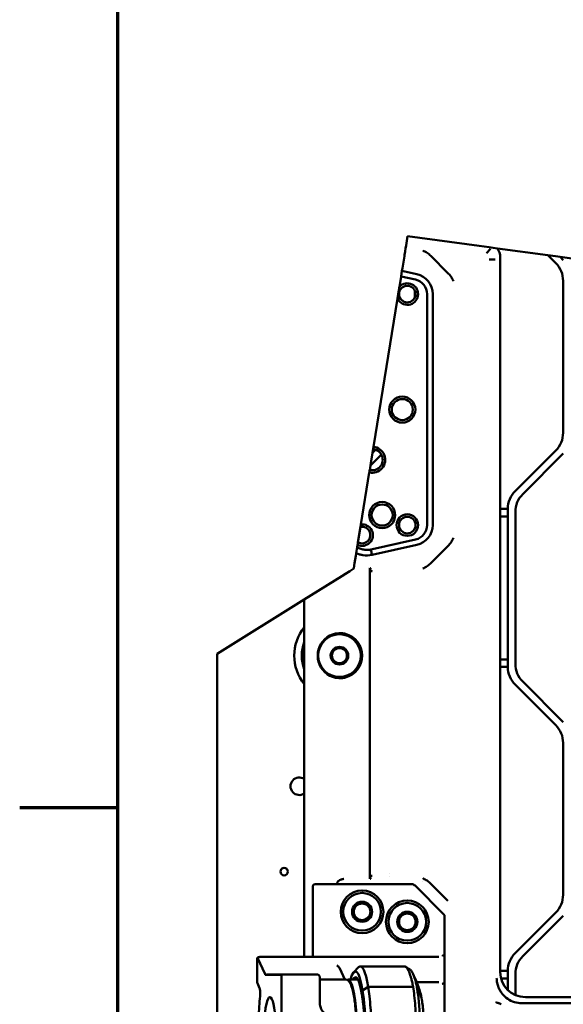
# Model space of a CAD drawing. Header units: millimetres. Extents: x 0 to 14369, y -869 to 2970.
# Tile 10 of 256: x 61 to 277, y 664 to 1056. Entities that reach past the tile are written whole.
import ezdxf

# ---------------------------------------------------------------- set-up
doc = ezdxf.new("R2010")
doc.units = ezdxf.units.MM
doc.header["$LTSCALE"] = 10
doc.layers.get('0').update_dxf_attribs({"lineweight": 25})
for name, color, linetype, lineweight in [('Bruchlinie (ISO)', 7, 'Continuous', 50), ('Rahmen (ISO)', 7, 'Continuous', 70), ('Sichtbar (ISO)', 7, 'Continuous', 50)]:
    doc.layers.add(name, color=color, linetype=linetype, lineweight=lineweight)

# ---------------------------------------------------------------- blocks, each defined once
blk = doc.blocks.new('Ränder Vorgaberahmen')
at = {"layer": 'Rahmen (ISO)'}
blk.add_line((10, 74.25), (6.1, 74.25), dxfattribs=at)
at = {"layer": 'Rahmen (ISO)', "flags": 128}
blk.add_lwpolyline([(10, 10), (10, 287), (410, 287), (410, 10), (10, 10)], dxfattribs=at)

msp = doc.modelspace()

# ---------------------------------------------------------------- linework, layer by layer
at = {"layer": 'Bruchlinie (ISO)'}
for p, q in [((214.737, 966.362), (215.347, 970.13)), ((215.347, 970.13), (243.848, 966.236)), ((214.383, 964.17), (214.543, 965.164)), ((214.737, 966.362), (214.543, 965.164)), ((247.774, 965.7), (243.848, 966.236)), ((247.774, 965.7), (249.376, 965.481)), ((251.071, 965.249), (249.376, 965.481)), ((251.071, 965.249), (271.182, 962.502)), ((251.071, 965.249), (271.182, 962.502)), ((213.276, 957.332), (214.059, 962.173)), ((272.164, 962.368), (271.182, 962.502)), ((272.164, 962.368), (271.182, 962.502)), ((272.164, 962.368), (275.113, 961.965)), ((272.164, 962.368), (275.113, 961.965)), ((276.095, 961.831), (275.113, 961.965)), ((276.095, 961.831), (275.113, 961.965)), ((276.095, 961.831), (292.287, 959.619)), ((213.116, 956.345), (213.276, 957.332)), ((212.09, 950.003), (212.752, 954.097)), ((212.752, 954.097), (213.107, 956.29)), ((213.107, 956.29), (213.116, 956.345)), ((201.772, 886.243), (211.325, 945.279)), ((200.727, 879.791), (201.383, 883.84)), ((200.727, 879.791), (201.383, 883.84)), ((201.383, 883.84), (201.612, 885.254)), ((201.383, 883.84), (201.612, 885.254)), ((200.273, 876.982), (200.564, 878.778)), ((200.273, 876.982), (200.564, 878.778)), ((200.727, 879.791), (200.564, 878.778)), ((200.727, 879.791), (200.564, 878.778)), ((196.771, 855.346), (200.113, 875.993)), ((195.614, 848.196), (196.604, 854.31)), ((195.614, 848.196), (196.604, 854.31)), ((195.293, 846.209), (195.447, 847.16)), ((194.919, 843.9), (194.905, 843.813)), ((194.919, 843.9), (195.293, 846.209)), ((193.96, 837.972), (194.283, 839.968)), ((194.283, 839.968), (194.743, 842.812)), ((190.584, 835.674), (189.17, 834.788)), ((190.584, 835.674), (192.339, 836.775)), ((193.927, 837.77), (192.339, 836.775)), ((193.96, 837.972), (193.927, 837.77)), ((174.235, 825.426), (189.17, 834.788)), ((139.635, 803.737), (174.235, 825.426))]:
    msp.add_line(p, q, dxfattribs=at)
for points, knots in [([(214.059, 962.173), (214.098, 962.413), (214.137, 962.651), (214.212, 963.119), (214.249, 963.342), (214.31, 963.721), (214.335, 963.875), (214.37, 964.094), (214.38, 964.156), (214.383, 964.17)], [-0.15350437, -0.15350437, -0.15350437, -0.15350437, -0.11692351, -0.11692351, -0.07734589, -0.07734589, -0.03860321, -0.03860321, -0.00000063, -0.00000063, -0.00000063, -0.00000063]), ([(194.743, 842.812), (194.75, 842.852), (194.76, 842.915), (194.787, 843.081), (194.797, 843.142), (194.829, 843.342), (194.848, 843.457), (194.87, 843.595), (194.883, 843.675), (194.899, 843.772), (194.903, 843.798), (194.906, 843.811)], [-0.07358566, -0.07358566, -0.07358566, -0.07358566, -0.064326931, -0.064326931, -0.056996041, -0.056996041, -0.037042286, -0.037042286, -0.016994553, -0.016994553, -0.00454838, -0.00454838, -0.00454838, -0.00454838])]:
    msp.add_open_spline(points, degree=3, knots=knots, dxfattribs=at)
for points, weights in [([(211.325, 945.279), (211.708, 947.641), (212.09, 950.003)], [1, 1.20356956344, 1]), ([(201.612, 885.254), (201.683, 885.696), (201.772, 886.243)], [1, 1.00573036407, 1]), ([(200.113, 875.993), (200.201, 876.54), (200.273, 876.982)], [1, 1.00573036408, 1]), ([(196.604, 854.31), (196.677, 854.759), (196.771, 855.346)], [1, 1.0096695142, 1]), ([(195.447, 847.16), (195.542, 847.746), (195.614, 848.196)], [1, 1.00966951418, 1])]:
    msp.add_rational_spline(points, weights, degree=2, dxfattribs=at)
at = {"layer": 'Sichtbar (ISO)'}
for p, q in [((246.703, 963.381), (248.398, 965.076)), ((222.89, 962.347), (222.89, 962.347)), ((222.89, 962.347), (222.89, 962.347)), ((224.612, 962.238), (231.402, 955.448)), ((225.817, 961.032), (225.818, 961.032)), ((225.818, 961.032), (225.817, 961.032)), ((247.756, 960.839), (250.153, 960.839)), ((252.235, 677.063), (252.235, 961.701)), ((271.182, 962.502), (274.306, 959.378)), ((274.306, 959.378), (271.182, 962.502)), ((277.306, 960.621), (276.095, 961.831)), ((277.306, 960.621), (276.095, 961.831)), ((218.528, 952.813), (212.752, 954.097)), ((213.107, 956.29), (218.993, 954.982)), ((277.235, 952.307), (277.235, 891.834)), ((277.235, 891.834), (277.235, 952.307)), ((218.235, 948.445), (218.235, 945.696)), ((218.235, 945.696), (218.235, 948.445)), ((223.121, 855.054), (223.121, 947.071)), ((225.339, 947.071), (225.339, 855.071)), ((200.564, 878.778), (204.902, 883.117)), ((204.902, 883.117), (200.564, 878.778)), ((202.306, 884.763), (201.383, 883.84)), ((201.383, 883.84), (202.306, 884.763)), ((274.306, 884.763), (258.163, 868.621)), ((258.163, 868.621), (274.306, 884.763)), ((261.163, 867.378), (277.306, 883.52)), ((277.306, 883.52), (261.163, 867.378)), ((255.235, 861.55), (252.235, 861.55)), ((252.235, 861.55), (255.235, 861.55)), ((255.235, 861.55), (255.235, 798.591)), ((255.235, 798.591), (255.235, 861.55)), ((258.235, 799.834), (258.235, 860.307)), ((258.235, 860.307), (258.235, 799.834)), ((252.235, 858.55), (255.235, 858.55)), ((255.235, 858.55), (252.235, 858.55)), ((200.174, 845.249), (218.528, 849.328)), ((218.993, 847.159), (201.205, 843.206)), ((231.402, 846.694), (224.612, 839.903)), ((200.388, 836.774), (200.394, 836.8)), ((200.388, 836.774), (200.388, 715.366)), ((200.394, 836.8), (200.394, 836.8)), ((174.235, 825.426), (174.235, 683.071)), ((139.635, 184.91), (139.635, 803.737)), ((255.235, 801.591), (252.235, 801.591)), ((252.235, 801.591), (255.235, 801.591)), ((252.235, 798.591), (255.235, 798.591)), ((255.235, 798.591), (252.235, 798.591)), ((277.306, 776.621), (261.163, 792.763)), ((261.163, 792.763), (277.306, 776.621)), ((258.163, 791.52), (274.306, 775.378)), ((274.306, 775.378), (258.163, 791.52)), ((277.235, 768.307), (277.235, 707.834)), ((277.235, 707.834), (277.235, 768.307)), ((208.235, 716.338), (208.235, 716.338)), ((208.235, 716.338), (208.235, 716.338)), ((208.235, 715.164), (208.235, 715.168)), ((208.235, 715.168), (208.235, 715.164)), ((177.598, 685.071), (177.598, 711.071)), ((216.91, 712.071), (178.598, 712.071)), ((229.769, 700.04), (218.324, 711.485)), ((221.235, 713.291), (221.235, 713.291)), ((221.235, 713.291), (221.235, 713.291)), ((224.612, 712.238), (231.402, 705.448)), ((230.062, 699.333), (230.062, 685.071)), ((274.306, 700.763), (258.163, 684.621)), ((258.163, 684.621), (274.306, 700.763)), ((261.163, 683.378), (277.306, 699.52)), ((261.163, 683.378), (277.306, 699.52)), ((158.615, 676.169), (155.668, 682.763)), ((155.922, 682.944), (155.749, 682.876)), ((156.582, 683.071), (225.351, 683.071)), ((177.598, 685.071), (177.598, 683.071)), ((227.753, 683.071), (225.351, 683.071)), ((230.062, 682.834), (230.062, 685.071)), ((230.062, 682.834), (230.062, 673.307)), ((155.482, 682.009), (155.482, 673.533)), ((188.419, 678.421), (190.363, 674.071)), ((193.931, 677.008), (195.857, 678.983)), ((214.085, 679.334), (196.547, 679.334)), ((165.064, 675.937), (158.829, 675.937)), ((159.323, 676.071), (165.552, 676.071)), ((165.176, 627.278), (165.176, 674.863)), ((165.552, 676.071), (165.553, 676.071)), ((165.553, 676.071), (179.38, 676.07)), ((180.375, 675.071), (180.375, 665.071)), ((255.235, 677.55), (252.235, 677.55)), ((252.235, 677.55), (255.235, 677.55)), ((252.554, 674.55), (255.235, 674.55)), ((255.235, 674.55), (252.554, 674.55)), ((255.235, 677.55), (255.235, 669.912)), ((255.235, 669.912), (255.235, 677.55)), ((258.235, 667.894), (258.235, 676.307)), ((258.235, 667.894), (258.235, 676.307)), ((156.485, 670.624), (155.578, 672.653)), ((180.375, 674.071), (190.686, 674.071)), ((191.674, 674.071), (195.598, 674.071)), ((199.629, 671.155), (197.435, 669.727)), ((218.925, 673.071), (227.753, 673.071)), ((230.062, 671.071), (230.062, 673.307)), ((230.062, 671.071), (230.062, 631.071)), ((487.936, 667.071), (262.203, 667.071)), ((260.781, 664.698), (489.137, 664.698))]:
    msp.add_line(p, q, dxfattribs=at)
for centre, radius in [((215.235, 947.071), 3.3), ((213.235, 901.071), 5.2), ((213.235, 901.071), 4.2), ((205.235, 859.071), 5.2), ((205.235, 859.071), 4.2), ((215.235, 855.071), 4.3), ((215.235, 855.071), 3.3), ((188.235, 803.071), 8.5), ((188.235, 803.071), 3.5), ((188.235, 803.071), 3), ((166.235, 717.071), 1.5), ((197.235, 701.071), 8.5), ((197.235, 701.071), 7.5), ((197.235, 701.071), 4), ((197.235, 701.071), 3.3), ((215.235, 697.071), 8.5), ((215.235, 697.071), 7.5), ((215.235, 697.071), 4), ((215.235, 697.071), 3.3)]:
    msp.add_circle(centre, radius, dxfattribs=at)
for centre, radius, start, end in [((267.235, 952.307), 10, 0, 45), ((267.235, 952.307), 10, 0, 45), ((217.235, 947.071), 5.886, 0, 77.30703), ((217.235, 947.071), 8.105, 0, 77.47119), ((215.235, 947.071), 4.3, 204.62014, 136.99488), ((267.235, 891.834), 10, 315, 0), ((267.235, 891.834), 10, 315, 0), ((201.235, 881.071), 5.2, 257.54291, 84.07211), ((201.235, 881.071), 4.2, 256.76446, 84.85056), ((195.235, 891.834), 10, 315, 317.27358), ((195.235, 891.834), 10, 315, 317.27358), ((265.235, 861.55), 10, 135, 180), ((265.235, 861.55), 10, 135, 180), ((268.235, 860.307), 10, 135, 180), ((268.235, 860.307), 10, 135, 180), ((197.235, 851.071), 4.3, 245.43294, 96.18207), ((217.235, 855.071), 5.886, 282.69297, 359.83583), ((217.235, 855.071), 8.105, 282.52881, 0), ((197.235, 851.071), 3.3, 240.59702, 101.018), ((188.235, 803.071), 18, 141.05756, 218.94244), ((188.235, 803.071), 18, 141.05756, 218.94244), ((188.235, 803.071), 9.024, 285.09345, 74.90655), ((188.235, 803.071), 15, 158.96053, 201.03947), ((188.235, 803.071), 15, 158.96053, 201.03947), ((265.235, 798.591), 10, 180, 225), ((265.235, 798.591), 10, 180, 225), ((268.235, 799.834), 10, 180, 225), ((268.235, 799.834), 10, 180, 225), ((267.235, 768.307), 10, 0, 45), ((267.235, 768.307), 10, 0, 45), ((172.235, 751.071), 3.5, 55.1501, 304.8499), ((172.235, 751.071), 3.5, 55.1501, 304.8499), ((178.598, 711.071), 1, 90, 180), ((216.91, 710.071), 2, 45, 90), ((267.235, 707.834), 10, 315, 0), ((267.235, 707.834), 10, 315, 0), ((229.062, 699.333), 1, 0, 45), ((156.117, 681.946), 1, 111.60787, 120.41321), ((265.235, 677.55), 10, 135, 180), ((265.235, 677.55), 10, 135, 180), ((268.235, 676.307), 10, 135, 180), ((268.235, 676.307), 10, 135, 180)]:
    msp.add_arc(centre, radius, start, end, dxfattribs=at)
for centre, major_axis, ratio, start_param, end_param in [((246.226, 961.695), (-5.552, -2.3), 0.998395, 2.7494612, 3.3822896), ((200.643, 836.751), (-0.291, 1.231), 0.187425, 0.8630541, 0.9169164), ((200.28, 836.689), (1.006, 0), 0.1113496, 0.049401, 1.4574876), ((188.548, 803.071), (-8.982, 0), 0.9993901, 4.6430936, 7.923277), ((200.272, 715.455), (1.014, -0.003), 0.112018, 4.8235777, 6.2308058), ((155.592, 682.015), (0, 0.707), 0.1564345, 1.1014389, 1.366805), ((155.697, 681.78), (0.049, -1.054), 0.1994228, 3.4538917, 4.1486938), ((155.623, 681.946), (0, 0.866), 0.1564345, 5.9465105, 6.5577004), ((156.578, 681.114), (-0.004, -1.956), 0.3674548, 3.1423267, 3.1423408), ((155.697, 681.78), (0.049, -1.054), 0.1994228, 4.3359434, 4.4842192), ((194.571, 651.505), (0, 25.829), 0.1564345, 5.4954979, 6.7913433), ((196.547, 651.505), (0, 27.829), 0.1564345, 5.496325, 6.4422395), ((158.829, 680.071), (0, -4.134), 0.1564345, 5.9465105, 6.2831853), ((164.955, 675.571), (0.113, -1.414), 0.1346372, 1.0364714, 1.5988225), ((165.607, 675.203), (0.869, -0.342), 0.9175461, 1.9760391, 1.9763387), ((165.553, 675.47), (0, 0.6), 0.1564345, 6.2831378, 6.2831823), ((179.38, 675.471), (0, 0.6), 0.1561606, 0.0000137, 0.0000817), ((179.485, 675.457), (0.151, 0.581), 0.1011931, 0.0000023, 0.0008256), ((191.674, 651.071), (0, 23), 0.1564345, 3.0371751, 6.3876028), ((194.571, 651.505), (0, 23.5), 0.1564345, 5.4977871, 6.566126), ((262.248, 677.109), (-5.165, -8.623), 0.9948398, 5.2543738, 6.8206087), ((155.697, 673.304), (-0.049, 1.054), 0.1994228, 1.3426266, 1.8891529), ((155.623, 673.47), (0, -0.866), 0.1564345, 5.3353206, 5.9465105), ((156.375, 668.61), (0, 2.134), 0.1564345, 4.1322989, 5.9465105), ((160.562, 651.071), (0, 29.866), 0.1564345, 0.9907063, 1.2996221), ((160.562, 651.071), (0, 16), 0.1564345, 4.9329222, 7.3303829), ((160.562, 651.071), (0, 16), 0.1564345, 4.9329222, 7.3303829), ((219.157, 665.708), (-1.863, -0.346), 0.7385907, 3.1273694, 3.1278658), ((219.118, 665.291), (1.977, 0.303), 0.6972309, 6.2831112, 6.2831682)]:
    msp.add_ellipse(centre, major_axis=major_axis, ratio=ratio, start_param=start_param, end_param=end_param, dxfattribs=at)
for points, knots in [([(224.612, 962.238), (224.38, 962.469), (224.138, 962.689), (223.885, 962.897), (223.633, 963.104), (223.37, 963.299), (223.099, 963.481), (222.827, 963.662), (222.547, 963.831), (222.259, 963.985), (221.971, 964.139), (221.675, 964.279), (221.373, 964.404)], [0.00000009, 0.00000009, 0.00000009, 0.00000009, 0.25, 0.25, 0.25, 0.5, 0.5, 0.5, 0.75, 0.75, 0.75, 1, 1, 1, 1]), ([(233.568, 952.209), (233.565, 952.217), (233.561, 952.225), (233.309, 952.826), (233.003, 953.397), (232.182, 954.624), (231.723, 955.127), (231.402, 955.448)], [-0.12158437, -0.12158437, -0.12158437, -0.12158437, -0.12083755, -0.12083755, -0.06799077, -0.06799077, -0.00000867, -0.00000867, -0.00000867, -0.00000867]), ([(231.402, 846.693), (231.633, 846.925), (231.853, 847.167), (232.061, 847.42), (232.268, 847.672), (232.463, 847.935), (232.645, 848.206), (232.826, 848.478), (232.995, 848.758), (233.149, 849.046), (233.303, 849.334), (233.443, 849.63), (233.568, 849.932)], [0.00000009, 0.00000009, 0.00000009, 0.00000009, 0.25, 0.25, 0.25, 0.5, 0.5, 0.5, 0.75, 0.75, 0.75, 1, 1, 1, 1]), ([(201.203, 843.208), (199.977, 842.941), (198.711, 842.91), (197.055, 843.183), (196.643, 843.278), (195.785, 843.535), (195.345, 843.703), (194.919, 843.9)], [-0.89168596, -0.89168596, -0.89168596, -0.89168596, -0.70368277, -0.70368277, -0.640232, -0.640232, -0.56955968, -0.56955968, -0.56955968, -0.56955968]), ([(195.293, 846.209), (195.734, 845.957), (196.2, 845.748), (197.233, 845.405), (197.798, 845.287), (198.971, 845.172), (199.575, 845.181), (200.174, 845.249)], [-0.25308155, -0.25308155, -0.25308155, -0.25308155, -0.17663807, -0.17663807, -0.09036426, -0.09036426, 0, 0, 0, 0]), ([(201.204, 843.209), (201.14, 843.416), (201.023, 843.824), (201.017, 844.424), (200.844, 845.003), (200.404, 845.19), (200.174, 845.249)], [0.00083753, 0.00083753, 0.00083753, 0.00083753, 0.27524588, 0.53411543, 0.75960465, 0.99995047, 0.99995047, 0.99995047, 0.99995047]), ([(221.373, 837.737), (221.381, 837.74), (221.39, 837.744), (221.99, 837.996), (222.561, 838.302), (223.788, 839.123), (224.291, 839.582), (224.612, 839.903)], [-0.12158764, -0.12158764, -0.12158764, -0.12158764, -0.12084089, -0.12084089, -0.06799077, -0.06799077, -0.00000867, -0.00000867, -0.00000867, -0.00000867]), ([(200.279, 837.509), (200.277, 837.535), (200.262, 837.771), (200.281, 837.933), (200.285, 837.967)], [0.43760772, 0.43760772, 0.43760772, 0.43760772, 0.49361236, 0.9661707, 0.9661707, 0.9661707, 0.9661707]), ([(201.141, 836.719), (201.134, 836.72), (201.128, 836.722), (201.121, 836.723), (201.089, 836.728), (201.052, 836.733), (201.011, 836.738), (200.971, 836.743), (200.927, 836.747), (200.879, 836.751), (200.831, 836.755), (200.781, 836.758), (200.727, 836.761), (200.674, 836.764), (200.619, 836.767), (200.562, 836.769), (200.533, 836.77), (200.504, 836.771), (200.476, 836.772), (200.461, 836.772), (200.447, 836.772), (200.432, 836.773), (200.417, 836.773), (200.403, 836.773), (200.388, 836.774)], [0.34919165, 0.34919165, 0.34919165, 0.34919165, 0.375, 0.375, 0.375, 0.5, 0.5, 0.5, 0.625, 0.625, 0.625, 0.75, 0.75, 0.75, 0.875, 0.875, 0.875, 0.9375, 0.9375, 0.9375, 0.96875, 0.96875, 0.96875, 1, 1, 1, 1]), ([(200.394, 836.8), (200.395, 836.805), (200.399, 836.825), (200.41, 836.877), (200.434, 836.99), (200.48, 837.231), (200.529, 837.557), (200.596, 837.861), (200.651, 837.963), (200.679, 837.971)], [0, 0, 0, 0, 0.0083156, 0.0346114, 0.0892264, 0.2051795, 0.459763, 0.7313612, 1, 1, 1, 1]), ([(201.284, 836.665), (201.283, 836.669), (201.28, 836.672), (201.276, 836.676), (201.272, 836.679), (201.266, 836.682), (201.26, 836.686), (201.246, 836.693), (201.228, 836.699), (201.205, 836.705), (201.186, 836.71), (201.165, 836.715), (201.141, 836.719)], [0, 0, 0, 0, 0.0625, 0.0625, 0.0625, 0.125, 0.125, 0.125, 0.25, 0.25, 0.25, 0.34919165, 0.34919165, 0.34919165, 0.34919165]), ([(190.584, 811.783), (190.342, 811.848), (190.081, 811.905), (189.589, 811.987), (189.359, 812.012), (189.175, 812.025), (189.173, 812.025), (189.17, 812.025)], [-0.151710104, -0.151710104, -0.151710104, -0.151710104, -0.114219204, -0.114219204, -0.075780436, -0.075780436, -0.075253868, -0.075253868, -0.075253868, -0.075253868]), ([(189.17, 794.116), (189.173, 794.116), (189.175, 794.116), (189.359, 794.129), (189.589, 794.154), (190.081, 794.236), (190.342, 794.293), (190.584, 794.358)], [0.075253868, 0.075253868, 0.075253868, 0.075253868, 0.075780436, 0.075780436, 0.114219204, 0.114219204, 0.151710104, 0.151710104, 0.151710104, 0.151710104]), ([(188.128, 713.515), (188.151, 713.53), (188.135, 713.592), (188.263, 713.627), (188.313, 713.676), (188.361, 713.702)], [0, 0, 0, 0, 0.25338639, 0.49737191, 0.99998815, 0.99998815, 0.99998815, 0.99998815]), ([(190.019, 714.154), (189.997, 714.152), (189.976, 714.15), (189.955, 714.148), (189.934, 714.146), (189.913, 714.144), (189.892, 714.141), (189.851, 714.137), (189.809, 714.131), (189.768, 714.125), (189.686, 714.114), (189.605, 714.1), (189.524, 714.085), (189.368, 714.055), (189.213, 714.017), (189.059, 713.972), (188.911, 713.929), (188.765, 713.879), (188.622, 713.821), (188.553, 713.793), (188.485, 713.763), (188.418, 713.73), (188.399, 713.721), (188.38, 713.712), (188.361, 713.702)], [0.00000012, 0.00000012, 0.00000012, 0.00000012, 0.03742452, 0.03742452, 0.03742452, 0.07457494, 0.07457494, 0.07457494, 0.14808722, 0.14808722, 0.14808722, 0.29217386, 0.29217386, 0.29217386, 0.56992721, 0.56992721, 0.56992721, 0.83522667, 0.83522667, 0.83522667, 0.96339142, 0.96339142, 0.96339142, 1, 1, 1, 1]), ([(200.286, 714.169), (200.285, 714.178), (200.29, 714.217), (200.289, 714.282), (200.286, 714.378), (200.271, 714.535), (200.282, 714.726), (200.29, 714.877), (200.316, 715.049), (200.356, 715.226)], [0, 0, 0, 0, 0.25276037, 0.25276037, 0.25276037, 0.63190092, 0.63190092, 0.63190092, 0.93412707, 0.93412707, 0.93412707, 0.93412707]), ([(200.39, 715.366), (200.394, 715.36), (200.393, 715.357), (200.389, 715.35), (200.387, 715.346), (200.384, 715.342)], [-0.0012188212, -0.0012188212, -0.0012188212, -0.0012188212, -0.0006698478, -0.0006698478, -0.0000130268, -0.0000130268, -0.0000130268, -0.0000130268]), ([(200.384, 715.342), (200.386, 715.333), (200.388, 715.324), (200.39, 715.315), (200.392, 715.307), (200.394, 715.299), (200.395, 715.29), (200.397, 715.281), (200.399, 715.271), (200.401, 715.262), (200.409, 715.226), (200.416, 715.19), (200.424, 715.154), (200.431, 715.119), (200.439, 715.083), (200.446, 715.048), (200.453, 715.013), (200.46, 714.978), (200.467, 714.944), (200.48, 714.875), (200.492, 714.809), (200.503, 714.745), (200.514, 714.682), (200.524, 714.621), (200.533, 714.565), (200.542, 714.509), (200.55, 714.457), (200.559, 714.41), (200.568, 714.364), (200.578, 714.323), (200.589, 714.289), (200.6, 714.255), (200.612, 714.227), (200.625, 714.207), (200.631, 714.196), (200.637, 714.188), (200.644, 714.182), (200.65, 714.176), (200.656, 714.172), (200.662, 714.17)], [0, 0, 0, 0, 0.0158828, 0.0158828, 0.0158828, 0.0307442, 0.0307442, 0.0307442, 0.0476285, 0.0476285, 0.0476285, 0.1111199, 0.1111199, 0.1111199, 0.1746113, 0.1746113, 0.1746113, 0.2381028, 0.2381028, 0.2381028, 0.3650857, 0.3650857, 0.3650857, 0.4920685, 0.4920685, 0.4920685, 0.6190514, 0.6190514, 0.6190514, 0.7460343, 0.7460343, 0.7460343, 0.8730171, 0.8730171, 0.8730171, 0.9365086, 0.9365086, 0.9365086, 1, 1, 1, 1]), ([(200.39, 715.366), (200.405, 715.367), (200.433, 715.367), (200.49, 715.369), (200.59, 715.372), (200.783, 715.381), (200.929, 715.393), (201.011, 715.403), (201.012, 715.403)], [0.00175749, 0.00175749, 0.00175749, 0.00175749, 0.03125, 0.0625, 0.125, 0.25, 0.5, 0.50162554, 0.50162554, 0.50162554, 0.50162554]), ([(224.612, 712.238), (224.244, 712.605), (223.747, 713.046), (222.63, 713.793), (222.136, 714.066), (221.541, 714.333), (221.457, 714.369), (221.373, 714.404)], [-0.20059583, -0.20059583, -0.20059583, -0.20059583, -0.08414014, -0.08414014, 0, 0, 0.01367394, 0.01367394, 0.01367394, 0.01367394]), ([(187.484, 712.907), (187.483, 712.907), (187.444, 712.841), (187.373, 712.694), (187.312, 712.492), (187.28, 712.339), (187.266, 712.258), (187.258, 712.209), (187.255, 712.185), (187.253, 712.173)], [0.55583515, 0.55583515, 0.55583515, 0.55583515, 0.55690244, 0.69275571, 0.83876304, 0.9172178, 0.95804517, 0.97888426, 1, 1, 1, 1]), ([(188.128, 713.515), (188.055, 713.467), (187.872, 713.342), (187.647, 713.145), (187.521, 712.97), (187.484, 712.907)], [0, 0, 0, 0, 0.16895077, 0.42720508, 0.55583515, 0.55583515, 0.55583515, 0.55583515]), ([(229.062, 683.761), (229.135, 683.752), (229.208, 683.737), (229.279, 683.717), (229.304, 683.71), (229.329, 683.702), (229.354, 683.694), (229.395, 683.68), (229.436, 683.665), (229.476, 683.648), (229.527, 683.626), (229.576, 683.602), (229.622, 683.576), (229.63, 683.572), (229.637, 683.567), (229.645, 683.562), (229.67, 683.547), (229.694, 683.532), (229.717, 683.516), (229.74, 683.5), (229.761, 683.484), (229.781, 683.468), (229.802, 683.452), (229.821, 683.435), (229.84, 683.417), (229.859, 683.399), (229.877, 683.381), (229.894, 683.363), (229.931, 683.321), (229.963, 683.278), (229.988, 683.234)], [0.00000139, 0.00000139, 0.00000139, 0.00000139, 0.18461042, 0.18461042, 0.18461042, 0.25, 0.25, 0.25, 0.35997331, 0.35997331, 0.35997331, 0.5, 0.5, 0.5, 0.52378548, 0.52378548, 0.52378548, 0.60027104, 0.60027104, 0.60027104, 0.67481006, 0.67481006, 0.67481006, 0.75, 0.75, 0.75, 0.8270836, 0.8270836, 0.8270836, 1, 1, 1, 1]), ([(230.062, 682.834), (230.062, 682.895), (230.058, 682.967), (230.044, 683.07), (230.033, 683.121), (230.012, 683.185), (230, 683.212), (229.988, 683.234)], [-0.344416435, -0.344416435, -0.344416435, -0.344416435, -0.335318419, -0.335318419, -0.328397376, -0.328397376, -0.323801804, -0.323801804, -0.323801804, -0.323801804]), ([(188.416, 678.418), (188.343, 678.584), (188.252, 678.736), (187.916, 679.192), (187.56, 679.478), (187.254, 679.635)], [0.36051396, 0.36051396, 0.36051396, 0.36051396, 0.39113748, 0.39113748, 0.47103116, 0.47103116, 0.47103116, 0.47103116]), ([(214.085, 679.334), (214.104, 679.334), (214.124, 679.333), (214.293, 679.319), (214.443, 679.261), (214.815, 679.001), (215.036, 678.748), (215.479, 678.061), (215.7, 677.641), (215.909, 677.137)], [-0.55541654, -0.55541654, -0.55541654, -0.55541654, -0.536969, -0.536969, -0.39814107, -0.39814107, -0.1941672, -0.1941672, -0.00003142, -0.00003142, -0.00003142, -0.00003142]), ([(165.064, 675.937), (165.072, 675.937), (165.08, 675.929), (165.094, 675.902), (165.101, 675.883), (165.115, 675.829), (165.122, 675.793), (165.133, 675.713), (165.138, 675.671), (165.142, 675.625)], [0.000001, 0.000001, 0.000001, 0.000001, 0.007463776, 0.007463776, 0.014691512, 0.014691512, 0.023137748, 0.023137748, 0.030815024, 0.030815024, 0.030815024, 0.030815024]), ([(179.636, 676.038), (179.74, 676.01), (179.842, 675.966), (180.02, 675.849), (180.1, 675.776), (180.228, 675.613), (180.279, 675.521), (180.329, 675.386), (180.341, 675.345), (180.35, 675.304)], [0, 0, 0, 0, 0.01620701, 0.01620701, 0.031963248, 0.031963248, 0.047403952, 0.047403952, 0.053720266, 0.053720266, 0.053720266, 0.053720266]), ([(215.909, 677.137), (216.134, 676.578), (216.385, 675.92), (216.662, 675.006), (216.709, 674.844), (216.822, 674.441), (216.887, 674.196), (217.015, 673.699), (217.076, 673.447), (217.139, 673.189)], [-0.38518375, -0.38518375, -0.38518375, -0.38518375, -0.17076097, -0.17076097, -0.12573773, -0.12573773, -0.0618625, -0.0618625, -0.00001188, -0.00001188, -0.00001188, -0.00001188]), ([(217.595, 676.148), (217.305, 676.807), (217.025, 677.314), (216.648, 677.772), (216.549, 677.873), (216.409, 677.988), (216.367, 678.018), (216.326, 678.044)], [0.00137997, 0.00137997, 0.00137997, 0.00137997, 0.25681311, 0.25681311, 0.34786877, 0.34786877, 0.38604296, 0.38604296, 0.38604296, 0.38604296]), ([(218.776, 672.386), (218.711, 672.657), (218.645, 672.916), (218.491, 673.502), (218.407, 673.809), (218.208, 674.49), (218.085, 674.862), (217.84, 675.536), (217.716, 675.852), (217.599, 676.138)], [-0.36696909, -0.36696909, -0.36696909, -0.36696909, -0.30340672, -0.30340672, -0.22163159, -0.22163159, -0.11102752, -0.11102752, -0.00030325, -0.00030325, -0.00030325, -0.00030325]), ([(250.776, 674.628), (250.776, 674.622), (250.776, 674.617), (250.783, 674.317), (250.803, 674.016), (250.873, 673.397), (250.924, 673.074), (251.117, 672.155), (251.297, 671.555), (251.527, 670.977)], [-0.00084195, -0.00084195, -0.00084195, -0.00084195, 0, 0, 0.0478027, 0.0478027, 0.09676404, 0.09676404, 0.18786521, 0.18786521, 0.18786521, 0.18786521]), ([(190.686, 674.071), (191.084, 674.071), (191.451, 673.905), (192.182, 673.335), (192.456, 672.862), (193.213, 671.193), (193.61, 669.661), (194.245, 666.057), (194.49, 664.118), (194.864, 659.893), (194.994, 657.615), (195.136, 652.925), (195.147, 650.514), (195.049, 645.793), (194.94, 643.483), (194.611, 639.186), (194.392, 637.201), (193.857, 633.73), (193.542, 632.255), (192.793, 629.855), (192.461, 628.961), (191.381, 628.205), (191.044, 628.071), (190.686, 628.071)], [0, 0, 0, 0, 0.1214104, 0.1214104, 0.3324417, 0.3324417, 0.7255058, 0.7255058, 1.0563537, 1.0563537, 1.3804174, 1.3804174, 1.7028361, 1.7028361, 2.0251496, 2.0251496, 2.3487204, 2.3487204, 2.6772576, 2.6772576, 3.0324391, 3.0324391, 3.1415927, 3.1415927, 3.1415927, 3.1415927]), ([(199.629, 671.155), (202.616, 671.154), (205.603, 671.154), (211.577, 671.154), (214.564, 671.154), (217.55, 671.155)], [0.00001013, 0.00001013, 0.00001013, 0.00001013, 0.45362225, 0.45362225, 0.90724394, 0.90724394, 0.90724394, 0.90724394]), ([(199.629, 671.155), (199.809, 670.009), (199.986, 668.759), (200.32, 665.96), (200.476, 664.388), (200.728, 661.637), (200.829, 660.445), (201.063, 657.525), (201.196, 655.736), (201.378, 653.177), (201.434, 652.372), (201.59, 650.11), (201.692, 648.595), (201.867, 645.979), (201.944, 644.821), (202.156, 641.623), (202.278, 639.799), (202.547, 635.832), (202.69, 633.781), (202.836, 631.745)], [0.0000749, 0.0000749, 0.0000749, 0.0000749, 0.2483206, 0.2483206, 0.524162, 0.524162, 0.7265105, 0.7265105, 1.0171034, 1.0171034, 1.1479738, 1.1479738, 1.3902525, 1.3902525, 1.5838527, 1.5838527, 1.8950292, 1.8950292, 2.2302957, 2.2302957, 2.2302957, 2.2302957]), ([(217.139, 673.189), (217.213, 672.871), (217.285, 672.542), (217.422, 671.864), (217.487, 671.514), (217.55, 671.155)], [-0.15229189, -0.15229189, -0.15229189, -0.15229189, -0.07619552, -0.07619552, -0.00006203, -0.00006203, -0.00006203, -0.00006203]), ([(217.55, 671.155), (217.738, 670.081), (217.88, 668.912), (218.156, 666.329), (218.286, 664.906), (218.471, 662.378), (218.538, 661.276), (218.632, 659.495), (218.664, 658.818), (218.729, 657.331), (218.761, 656.515), (218.825, 654.722), (218.857, 653.738), (218.925, 651.569), (218.959, 650.386), (219.04, 647.718), (219.088, 646.238), (219.207, 643.026), (219.284, 641.323), (219.448, 638.526), (219.515, 637.508), (219.714, 634.898), (219.861, 633.303), (220.256, 629.934), (220.517, 628.124), (220.984, 625.492), (221.156, 624.607), (221.912, 621.116), (222.653, 618.512), (224.611, 613.397), (225.869, 610.856), (227.993, 607.643), (228.595, 606.816), (229.773, 605.329), (230.353, 604.652), (232.078, 602.784), (233.253, 601.682), (236.537, 598.897), (238.5, 597.506), (242.258, 594.922), (244.047, 593.737), (245.462, 592.6)], [-3.3629655, -3.3629655, -3.3629655, -3.3629655, -3.2128371, -3.2128371, -3.0497916, -3.0497916, -2.9290554, -2.9290554, -2.8561017, -2.8561017, -2.769215, -2.769215, -2.6654884, -2.6654884, -2.5415464, -2.5415464, -2.3915573, -2.3915573, -2.1960965, -2.1960965, -2.0855974, -2.0855974, -1.9114231, -1.9114231, -1.7144108, -1.7144108, -1.6152838, -1.6152838, -1.3174841, -1.3174841, -1.0023736, -1.0023736, -0.8894609, -0.8894609, -0.7890197, -0.7890197, -0.6051556, -0.6051556, -0.3057134, -0.3057134, -0.000034, -0.000034, -0.000034, -0.000034]), ([(219.172, 670.435), (219.106, 670.809), (219.037, 671.172), (218.902, 671.825), (218.84, 672.108), (218.776, 672.386)], [0.00025371, 0.00025371, 0.00025371, 0.00025371, 0.07983344, 0.07983344, 0.14729954, 0.14729954, 0.14729954, 0.14729954]), ([(229.062, 672.38), (229.091, 672.384), (229.12, 672.388), (229.236, 672.411), (229.323, 672.434), (229.482, 672.493), (229.556, 672.527), (229.702, 672.611), (229.773, 672.663), (229.898, 672.777), (229.95, 672.841), (229.988, 672.907)], [-0.004423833, -0.004423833, -0.004423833, -0.004423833, 0, 0, 0.013317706, 0.013317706, 0.025709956, 0.025709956, 0.04004122, 0.04004122, 0.055062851, 0.055062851, 0.055062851, 0.055062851]), ([(229.988, 672.907), (230, 672.929), (230.012, 672.956), (230.033, 673.02), (230.044, 673.071), (230.058, 673.174), (230.062, 673.246), (230.062, 673.307)], [-0.157150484, -0.157150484, -0.157150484, -0.157150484, -0.152549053, -0.152549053, -0.14562801, -0.14562801, -0.136529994, -0.136529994, -0.136529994, -0.136529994]), ([(251.527, 670.977), (251.709, 670.516), (251.926, 670.07), (252.425, 669.208), (252.708, 668.795), (253.639, 667.634), (254.368, 666.96), (256.002, 665.851), (256.897, 665.423), (258.793, 664.843), (259.785, 664.696), (260.781, 664.698)], [0.00000852, 0.00000852, 0.00000852, 0.00000852, 0.07438606, 0.07438606, 0.1494513, 0.1494513, 0.29761174, 0.29761174, 0.44573741, 0.44573741, 0.59540599, 0.59540599, 0.59540599, 0.59540599]), ([(200.138, 631.757), (200.116, 632.076), (200.093, 632.395), (200.071, 632.715), (199.975, 634.076), (199.88, 635.438), (199.787, 636.797), (199.703, 638.025), (199.62, 639.251), (199.538, 640.473), (199.456, 641.695), (199.374, 642.913), (199.293, 644.125), (199.219, 645.226), (199.145, 646.322), (199.071, 647.41), (198.997, 648.497), (198.922, 649.577), (198.847, 650.645), (198.779, 651.612), (198.711, 652.569), (198.641, 653.515), (198.571, 654.461), (198.501, 655.395), (198.428, 656.313), (198.363, 657.147), (198.296, 657.967), (198.228, 658.77), (198.159, 659.573), (198.089, 660.358), (198.017, 661.12), (197.951, 661.82), (197.884, 662.501), (197.814, 663.158), (197.745, 663.813), (197.674, 664.444), (197.601, 665.049), (197.533, 665.608), (197.464, 666.145), (197.392, 666.658), (197.32, 667.171), (197.246, 667.66), (197.171, 668.122)], [0, 0, 0, 0, 0.0236833, 0.0236833, 0.0236833, 0.1246642, 0.1246642, 0.1246642, 0.215919, 0.215919, 0.215919, 0.307147, 0.307147, 0.307147, 0.3900581, 0.3900581, 0.3900581, 0.4728806, 0.4728806, 0.4728806, 0.5478241, 0.5478241, 0.5478241, 0.6228317, 0.6228317, 0.6228317, 0.6910344, 0.6910344, 0.6910344, 0.7592655, 0.7592655, 0.7592655, 0.8218921, 0.8218921, 0.8218921, 0.8843128, 0.8843128, 0.8843128, 0.9421073, 0.9421073, 0.9421073, 1, 1, 1, 1]), ([(197.435, 669.727), (198.093, 665.727), (198.594, 659.665), (199.51, 646.886), (200.004, 638.866), (200.58, 630.85)], [-2.5561366, -2.5561366, -2.5561366, -2.5561366, -1.3230714, -1.3230714, 0, 0, 0, 0]), ([(219.175, 670.413), (219.175, 670.416), (219.174, 670.42), (219.173, 670.427), (219.172, 670.43), (219.172, 670.433)], [-0.0015565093, -0.0015565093, -0.0015565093, -0.0015565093, -0.0007923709, -0.0007923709, -0.0000642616, -0.0000642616, -0.0000642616, -0.0000642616]), ([(222.609, 625.257), (222.139, 627.764), (221.796, 630.294), (221.279, 635.344), (221.101, 637.843), (220.732, 644.626), (220.617, 649.057), (220.45, 654.006), (220.416, 654.945), (220.349, 656.645), (220.316, 657.42), (220.249, 658.829), (220.216, 659.471), (220.121, 661.149), (220.053, 662.195), (219.923, 663.922), (219.864, 664.627), (219.632, 667.127), (219.416, 668.911), (219.175, 670.413)], [-2.4555475, -2.4555475, -2.4555475, -2.4555475, -2.0592492, -2.0592492, -1.68156, -1.68156, -1.0205278, -1.0205278, -0.8665041, -0.8665041, -0.7378417, -0.7378417, -0.6300082, -0.6300082, -0.4524334, -0.4524334, -0.3279695, -0.3279695, -0.0000147, -0.0000147, -0.0000147, -0.0000147]), ([(180.375, 665.071), (180.375, 664.441), (180.474, 663.812), (180.858, 662.616), (181.143, 662.049), (181.873, 661.033), (182.317, 660.583), (183.319, 659.845), (183.878, 659.557), (185.056, 659.17), (185.675, 659.071), (186.294, 659.071)], [1.5707963, 1.5707963, 1.5707963, 1.5707963, 1.8849556, 1.8849556, 2.1991149, 2.1991149, 2.5132741, 2.5132741, 2.8274334, 2.8274334, 3.1415927, 3.1415927, 3.1415927, 3.1415927]), ([(221.094, 665.594), (221.353, 663.905), (221.542, 661.931), (221.859, 657.727), (221.991, 655.447), (222.225, 650.792), (222.327, 648.353), (222.427, 643.824), (222.433, 641.669), (222.322, 639.407), (222.303, 639.09), (222.281, 638.779)], [0, 0, 0, 0, 0.3487453, 0.3487453, 0.6964258, 0.6964258, 1.0529334, 1.0529334, 1.3918971, 1.3918971, 1.448128, 1.448128, 1.448128, 1.448128]), ([(251.7, 664.658), (251.542, 664.683), (251.394, 664.714), (251.123, 664.787), (251.001, 664.83), (250.85, 664.9), (250.804, 664.925), (250.626, 665.037), (250.576, 665.122), (250.563, 665.185), (250.563, 665.186), (250.563, 665.186)], [0.00000246, 0.00000246, 0.00000246, 0.00000246, 0.02657884, 0.02657884, 0.05449091, 0.05449091, 0.06857684, 0.06857684, 0.11748049, 0.11748049, 0.11817886, 0.11817886, 0.11817886, 0.11817886]), ([(252.561, 664.227), (252.425, 664.334), (252.28, 664.431), (251.989, 664.58), (251.844, 664.634), (251.7, 664.658)], [0, 0, 0, 0, 0.025873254, 0.025873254, 0.050100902, 0.050100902, 0.050100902, 0.050100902])]:
    msp.add_open_spline(points, degree=3, knots=knots, dxfattribs=at)
for points in [[(200.379, 836.865), (200.33, 837.079), (200.298, 837.282), (200.283, 837.456)], [(200.285, 837.967), (200.285, 837.969), (200.285, 837.971), (200.286, 837.972)], [(200.394, 836.801), (200.389, 836.822), (200.384, 836.843), (200.379, 836.865)], [(200.356, 715.226), (200.365, 715.264), (200.374, 715.303), (200.384, 715.342)], [(155.922, 682.944), (156.132, 683.027), (156.359, 683.071), (156.582, 683.071)], [(214.553, 679.183), (215.144, 678.803), (215.735, 678.424), (216.326, 678.044)], [(174.016, 676.071), (174.026, 676.071), (174.035, 676.071), (174.044, 676.071)], [(179.383, 676.07), (179.467, 676.07), (179.552, 676.059), (179.634, 676.038)], [(180.35, 675.304), (180.367, 675.228), (180.375, 675.149), (180.375, 675.071)], [(217.465, 676.435), (218.572, 674.061), (219.587, 671.535), (220.363, 668.965)], [(217.599, 676.138), (217.598, 676.141), (217.596, 676.144), (217.595, 676.148)], [(217.599, 676.138), (219.272, 672.522), (220.309, 669.486), (220.71, 667.029)], [(220.371, 668.939), (220.368, 668.948), (220.365, 668.956), (220.363, 668.965)], [(220.371, 668.939), (220.619, 668.11), (220.838, 667.143), (221.019, 666.064)], [(221.024, 666.035), (221.048, 665.89), (221.072, 665.743), (221.094, 665.594)]]:
    msp.add_open_spline(points, degree=3, dxfattribs=at)

# ---------------------------------------------------------------- block references
at = {"xscale": 10, "yscale": 10, "zscale": 10}
msp.add_blockref('Ränder Vorgaberahmen', (0, 0), dxfattribs=at)

doc.saveas('drawing.dxf')
